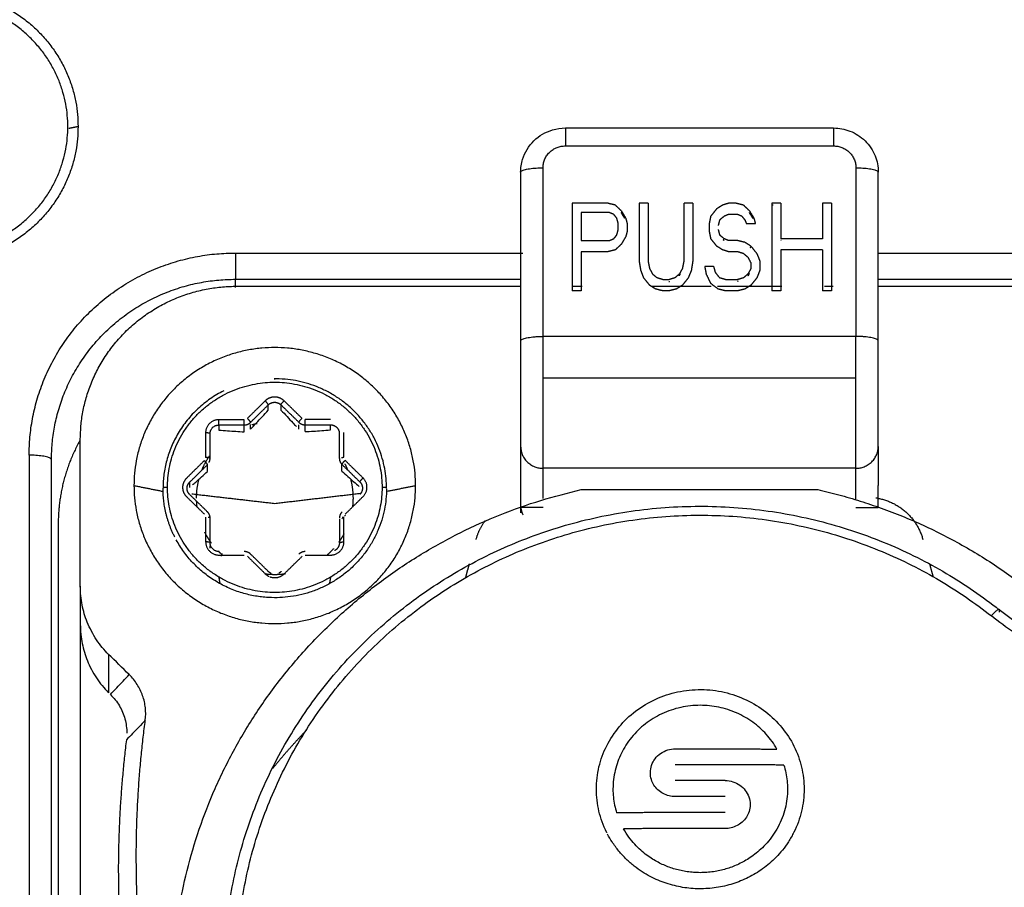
# Model space of a CAD drawing. Header units: millimetres. Extents: x 4946 to 6276, y -4769 to -3439.
# Tile 150 of 195: x 6017 to 6039, y -3748 to -3729. Entities that reach past the tile are written whole.
import ezdxf

# ---------------------------------------------------------------- set-up
doc = ezdxf.new("R2010")
doc.units = ezdxf.units.MM
doc.layers.add('ROXX_NEOmini_FIXTURE', color=7, linetype='Continuous', true_color=0x000000)
doc.dimstyles.get("Standard").update_dxf_attribs({"dimscale": 10, "dimtxt": 2.5, "dimasz": 3, "dimexe": 1, "dimexo": 0.5, "dimgap": 0.8, "dimtad": 1, "dimtoh": 1, "dimdec": 1, "dimzin": 1, "dimdsep": 46, "dimtxsty": 'Standard', "dimblk": 'OPEN90', "dimcen": 2.5, "dimadec": 1, "dimazin": 1, "dimtfac": 1, "dimtdec": 4, "dimtix": 1, "dimtofl": 0, "dimtmove": 1, "dimatfit": 3, "dimldrblk": 'OPEN90', "dimfxl": 1, "dimtolj": 1, "dimtzin": 1, "dimarcsym": 0})

# ---------------------------------------------------------------- blocks, each defined once
blk = doc.blocks.new('*D4')
at = {"layer": 'Defpoints', "color": 0}
for p in [(5752.196, -3663.256), (6119.696, -3663.256), (6119.696, -3885.816)]:
    blk.add_point(p, dxfattribs=at)
at = {"layer": 'ROXX_NEOmini_FIXTURE', "color": 0, "lineweight": -2}
for p, q in [((5752.196, -3669.257), (5752.196, -3888.817)), ((6119.696, -3669.257), (6119.696, -3888.817)), ((5758.197, -3885.816), (6113.695, -3885.816))]:
    blk.add_line(p, q, dxfattribs=at)
at = {"layer": 'ROXX_NEOmini_FIXTURE', "color": 0}
for points in [[(5758.197, -3884.816), (5758.197, -3886.817), (5752.196, -3885.816)], [(6113.695, -3886.817), (6113.695, -3884.816), (6119.696, -3885.816)]]:
    blk.add_solid(points, dxfattribs=at)
at = {"layer": 'ROXX_NEOmini_FIXTURE', "color": 0, "insert": (5935.946, -3878.915), "char_height": 9.0015, "attachment_point": 5}
blk.add_mtext('\\A1;367.5', dxfattribs=at)

msp = doc.modelspace()

# ---------------------------------------------------------------- linework, layer by layer
at = {"layer": 'ROXX_NEOmini_FIXTURE', "color": 18, "lineweight": -3, "true_color": 0x000000}
for points, weights in [([(6015.238, -3728.273), (6018.338, -3728.273), (6018.338, -3731.311)], [1, 0.707106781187, 1]), ([(6018.338, -3731.311), (6018.338, -3734.349), (6015.238, -3734.349)], [1, 0.707106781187, 1]), ([(6029.238, -3731.341), (6029.238, -3731.341), (6029.238, -3731.742)], [1, 0.774392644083, 1]), ([(6035.238, -3731.341), (6035.238, -3731.341), (6035.238, -3731.742)], [1, 0.774392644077, 1]), ([(6028.738, -3732.232), (6028.738, -3731.742), (6029.238, -3731.742)], [1, 0.707106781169, 1]), ([(6035.238, -3731.742), (6035.738, -3731.742), (6035.738, -3732.232)], [1, 0.707106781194, 1]), ([(6028.238, -3732.331), (6028.238, -3732.232), (6028.738, -3732.232)], [1, 0.707106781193, 1]), ([(6035.738, -3732.232), (6036.238, -3732.232), (6036.238, -3732.331)], [1, 0.707106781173, 1]), ([(6017.243, -3738.661), (6017.243, -3734.138), (6021.858, -3734.138)], [1, 0.707106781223, 1]), ([(6021.858, -3734.138), (6021.858, -3734.618), (6021.858, -3734.725)], [1, 0.714472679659, 1]), ([(6017.743, -3738.758), (6017.743, -3734.725), (6021.858, -3734.725)], [1, 0.707106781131, 1]), ([(6018.388, -3738.311), (6018.388, -3734.881), (6021.888, -3734.881)], [1, 0.707106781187, 1]), ([(6028.238, -3736.104), (6028.238, -3736.004), (6028.738, -3736.004)], [1, 0.707106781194, 1]), ([(6028.738, -3738.953), (6028.738, -3738.454), (6028.738, -3736.004)], [1, 0.707106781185, 1]), ([(6035.738, -3738.953), (6035.738, -3738.454), (6035.738, -3736.004)], [1, 0.707106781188, 1]), ([(6036.238, -3736.104), (6036.238, -3736.004), (6035.738, -3736.004)], [1, 0.707106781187, 1]), ([(6028.238, -3736.104), (6028.238, -3738.064), (6028.238, -3738.463)], [1, 0.707106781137, 1]), ([(6036.238, -3738.463), (6036.238, -3738.064), (6036.238, -3736.104)], [1, 0.707106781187, 1]), ([(6021.595, -3737.221), (6020.247, -3737.9), (6020.239, -3739.386)], [0.874374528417, 0.799604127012, 1]), ([(6022.593, -3737.535), (6022.593, -3737.515), (6022.522, -3737.446)], [1, 0.707106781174, 1]), ([(6022.876, -3737.534), (6022.876, -3737.514), (6022.947, -3737.445)], [1, 0.707106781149, 1]), ([(6021.49, -3737.867), (6021.19, -3737.867), (6021.19, -3738.161)], [1, 0.707106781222, 1]), ([(6021.29, -3738.181), (6021.29, -3737.985), (6021.49, -3737.985)], [1, 0.707106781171, 1]), ([(6021.49, -3737.985), (6021.49, -3737.965), (6021.49, -3737.867)], [1, 0.707106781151, 1]), ([(6022.054, -3737.985), (6022.054, -3737.965), (6022.054, -3737.867)], [1, 0.707106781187, 1]), ([(6022.054, -3737.985), (6022.138, -3737.985), (6022.196, -3737.927)], [1, 0.923239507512, 1]), ([(6022.196, -3737.927), (6022.196, -3737.907), (6022.125, -3737.838)], [1, 0.707106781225, 1]), ([(6022.222, -3737.98), (6022.283, -3737.962), (6022.345, -3737.948)], [0.905999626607, 0.914255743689, 0.923811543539]), ([(6023.276, -3737.924), (6023.276, -3737.904), (6023.346, -3737.835)], [1, 0.707106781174, 1]), ([(6023.276, -3737.924), (6023.334, -3737.982), (6023.417, -3737.982)], [1, 0.923712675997, 1]), ([(6023.417, -3737.982), (6023.417, -3737.962), (6023.417, -3737.864)], [1, 0.707106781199, 1]), ([(6021.29, -3738.181), (6021.29, -3738.161), (6021.19, -3738.161)], [1, 0.707106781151, 1]), ([(6018.372, -3738.346), (6017.894, -3739.211), (6017.894, -3740.196)], [0.871634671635, 0.905011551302, 1]), ([(6028.238, -3738.463), (6028.238, -3738.953), (6028.738, -3738.953)], [1, 0.707106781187, 1]), ([(6035.738, -3738.953), (6036.238, -3738.953), (6036.238, -3738.463)], [1, 0.707106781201, 1]), ([(6017.743, -3738.758), (6017.733, -3738.661), (6017.243, -3738.661)], [1, 0.714472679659, 1]), ([(6021.109, -3738.994), (6021.18, -3738.815), (6021.29, -3738.656)], [0.890871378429, 0.870479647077, 0.861230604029]), ([(6024.231, -3738.711), (6024.255, -3738.708), (6024.282, -3738.708)], [0.86713396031, 0.897999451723, 1]), ([(6021.232, -3738.872), (6021.232, -3738.852), (6021.161, -3738.783)], [1, 0.707106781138, 1]), ([(6021.29, -3738.732), (6021.281, -3738.714), (6021.19, -3738.714)], [0.961778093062, 0.727660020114, 1]), ([(6021.269, -3738.821), (6021.29, -3738.78), (6021.29, -3738.734)], [0.963479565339, 0.955468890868, 1]), ([(6024.182, -3738.729), (6024.182, -3738.81), (6024.241, -3738.867)], [1, 0.923879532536, 1]), ([(6024.253, -3738.844), (6024.274, -3738.814), (6024.312, -3738.778)], [0.860755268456, 0.821079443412, 1]), ([(6024.304, -3738.853), (6024.338, -3738.919), (6024.366, -3738.988)], [0.975822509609, 0.986922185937, 1]), ([(6020.776, -3739.403), (6020.776, -3739.322), (6020.834, -3739.265)], [1, 0.92451646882, 1]), ([(6020.988, -3739.619), (6020.988, -3739.404), (6021.043, -3739.196)], [1, 0.950654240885, 0.917935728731]), ([(6024.433, -3739.192), (6024.488, -3739.402), (6024.488, -3739.619)], [0.992140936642, 0.98817166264, 1]), ([(6024.642, -3739.259), (6024.642, -3739.239), (6024.713, -3739.17)], [1, 0.707106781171, 1]), ([(6024.642, -3739.259), (6024.783, -3739.398), (6024.642, -3739.536)], [1, 0.707368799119, 1]), ([(6024.713, -3739.586), (6024.925, -3739.377), (6024.713, -3739.17)], [1, 0.707368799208, 1]), ([(6020.338, -3739.38), (6020.238, -3739.38), (6020.238, -3739.4)], [1, 0.707106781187, 1]), ([(6020.502, -3740.494), (6020.238, -3739.977), (6020.238, -3739.4)], [0.87642544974, 0.911192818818, 1]), ([(6020.438, -3750.7), (6020.438, -3741.494), (6029.595, -3739.431)], [1, 0.782322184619, 1]), ([(6020.835, -3739.542), (6020.776, -3739.484), (6020.776, -3739.403)], [1, 0.923238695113, 1]), ([(6025.238, -3739.4), (6025.238, -3739.38), (6025.138, -3739.38)], [1, 0.707106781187, 1]), ([(6034.882, -3739.431), (6039.123, -3740.386), (6041.715, -3743.811)], [1, 0.885849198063, 0.891420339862]), ([(6021, -3739.816), (6020.993, -3739.754), (6020.99, -3739.692)], [0.957050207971, 0.969289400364, 0.982975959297]), ([(6024.488, -3739.619), (6024.488, -3739.719), (6024.477, -3739.818)], [1, 0.976429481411, 0.956652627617]), ([(6028.238, -3739.778), (6028.238, -3739.894), (6028.291, -3739.997)], [1, 0.911029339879, 0.876110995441]), ([(6036.18, -3739.614), (6037.016, -3739.742), (6037.235, -3740.543)], [1, 0.838139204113, 1]), ([(6021.292, -3740.068), (6021.292, -3739.987), (6021.233, -3739.929)], [1, 0.923238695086, 1]), ([(6024.243, -3739.929), (6024.184, -3739.987), (6024.184, -3740.068)], [1, 0.924222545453, 1]), ([(6021.292, -3740.068), (6021.292, -3740.058), (6021.249, -3740.052)], [1, 0.820109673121, 0.861190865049]), ([(6024.248, -3740.049), (6024.265, -3740.048), (6024.284, -3740.048)], [0.890432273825, 0.927043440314, 1]), ([(6027.242, -3740.543), (6027.306, -3740.308), (6027.454, -3740.113)], [1, 0.946427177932, 0.928317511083]), ([(6021.322, -3740.626), (6021.237, -3740.512), (6021.173, -3740.385)], [0.858872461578, 0.864507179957, 0.87611099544]), ([(6024.284, -3740.422), (6024.232, -3740.519), (6024.168, -3740.609)], [0.872752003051, 0.864478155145, 0.859770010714]), ([(6021.192, -3740.601), (6021.192, -3740.895), (6021.492, -3740.895)], [1, 0.707106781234, 1]), ([(6021.292, -3740.621), (6021.292, -3740.601), (6021.192, -3740.601)], [1, 0.707106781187, 1]), ([(6021.492, -3740.817), (6021.292, -3740.817), (6021.292, -3740.621)], [1, 0.707106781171, 1]), ([(6023.984, -3740.895), (6024.284, -3740.895), (6024.284, -3740.601)], [1, 0.707106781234, 1]), ([(6024.184, -3740.621), (6024.184, -3740.74), (6024.077, -3740.795)], [1, 0.79905041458, 0.873837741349]), ([(6024.184, -3740.621), (6024.184, -3740.601), (6024.284, -3740.601)], [1, 0.707106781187, 1]), ([(6021.569, -3740.895), (6021.526, -3740.857), (6021.486, -3740.817)], [0.854164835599, 0.853412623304, 0.853585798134]), ([(6021.543, -3740.916), (6021.552, -3740.887), (6021.563, -3740.858)], [0.906698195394, 0.901053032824, 0.896007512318]), ([(6022.198, -3740.874), (6022.14, -3740.817), (6022.057, -3740.817)], [1, 0.92387953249, 1]), ([(6023.42, -3740.817), (6023.337, -3740.817), (6023.279, -3740.874)], [1, 0.923879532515, 1]), ([(6024.054, -3740.75), (6023.985, -3740.827), (6023.908, -3740.895)], [0.854456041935, 0.852810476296, 0.854164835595]), ([(6022.738, -3741.334), (6022.626, -3741.334), (6022.515, -3741.32)], [1, 0.974154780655, 0.952870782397]), ([(6022.526, -3741.314), (6022.56, -3741.348), (6022.603, -3741.369)], [1, 0.93791176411, 0.902146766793]), ([(6022.656, -3741.305), (6022.623, -3741.29), (6022.597, -3741.265)], [0.89340252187, 0.929945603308, 1]), ([(6022.623, -3741.378), (6022.809, -3741.453), (6022.951, -3741.314)], [0.887469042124, 0.783077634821, 1]), ([(6022.981, -3741.317), (6022.86, -3741.334), (6022.738, -3741.334)], [0.949262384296, 0.971943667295, 1]), ([(6022.88, -3741.265), (6022.858, -3741.286), (6022.831, -3741.3)], [1, 0.93997842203, 0.904556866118]), ([(6021.518, -3741.538), (6021.501, -3741.465), (6021.494, -3741.391)], [0.926346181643, 0.943087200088, 0.963678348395]), ([(6023.983, -3741.391), (6023.975, -3741.465), (6023.959, -3741.538)], [0.963678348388, 0.943087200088, 0.926346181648]), ([(6038.767, -3742.256), (6038.943, -3742.059), (6038.943, -3742.117)], [1, 0.799185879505, 1]), ([(6019.64, -3747.669), (6019.64, -3746.123), (6019.842, -3744.589)], [1, 0.997948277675, 1]), ([(6022.691, -3745.669), (6023.049, -3745.224), (6023.448, -3744.813)], [0.929412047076, 0.932006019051, 0.936726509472]), ([(6019.419, -3745.028), (6019.238, -3746.493), (6019.238, -3747.968)], [1, 0.998191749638, 1]), ([(6031.698, -3745.229), (6031.976, -3745.229), (6032.255, -3745.229)], [1, 0.99997171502, 1]), ([(6032.255, -3745.229), (6033.114, -3745.229), (6033.972, -3745.236)], [1, 0.999731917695, 1]), ([(6032.255, -3745.584), (6031.976, -3745.584), (6031.698, -3745.584)], [1, 0.999971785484, 1]), ([(6034.126, -3745.593), (6033.191, -3745.584), (6032.255, -3745.584)], [1, 0.999682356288, 1]), ([(6032.813, -3745.94), (6032.255, -3745.939), (6031.698, -3745.94)], [1, 0.999887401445, 1]), ([(6032.255, -3746.296), (6031.976, -3746.296), (6031.698, -3746.297)], [1, 0.999971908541, 1]), ([(6032.813, -3746.297), (6032.534, -3746.296), (6032.255, -3746.296)], [1, 0.999971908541, 1]), ([(6032.255, -3746.653), (6031.319, -3746.653), (6030.385, -3746.663)], [1, 0.99968433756, 1]), ([(6032.813, -3746.654), (6032.534, -3746.653), (6032.255, -3746.653)], [1, 0.999971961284, 1]), ([(6032.255, -3747.011), (6031.397, -3747.011), (6030.539, -3747.019)], [1, 0.999734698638, 1]), ([(6032.813, -3747.012), (6032.534, -3747.011), (6032.255, -3747.011)], [1, 0.999972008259, 1]), ([(6021.994, -3757.958), (6019.64, -3753.072), (6019.64, -3747.669)], [1, 0.975788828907, 1]), ([(6019.238, -3747.968), (6019.238, -3753.246), (6021.456, -3758.055)], [1, 0.977575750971, 1])]:
    msp.add_rational_spline(points, weights, degree=2, dxfattribs=at)
for points, weights, knots in [([(6015.238, -3728.499), (6018.109, -3728.499), (6018.109, -3731.311), (6018.109, -3734.124), (6015.238, -3734.124), (6012.368, -3734.124), (6012.368, -3731.311), (6012.368, -3728.499), (6015.238, -3728.499)], [1, 0.707106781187, 1, 0.707106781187, 1, 0.707106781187, 1, 0.707106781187, 1], [0, 0, 0, 5.654867, 5.654867, 11.309734, 11.309734, 16.9646, 16.9646, 22.619467, 22.619467, 22.619467]), ([(6025.888, -3739.34), (6025.888, -3736.253), (6022.738, -3736.253), (6019.588, -3736.253), (6019.588, -3739.34)], [1, 0.707106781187, 1, 0.707106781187, 1], [-9.896017, -9.896017, -9.896017, -4.948008, -4.948008, 0, 0, 0]), ([(6025.238, -3739.4), (6025.238, -3736.957), (6022.746, -3736.95), (6022.742, -3736.95), (6022.738, -3736.95)], [1, 0.708114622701, 1, 0.99941073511, 0.998823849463], [0.013693, 0.013693, 0.013693, 3.776758, 3.776758, 3.784354, 3.784354, 3.784354]), ([(6020.338, -3739.38), (6020.338, -3737.028), (6022.738, -3737.028), (6025.138, -3737.028), (6025.138, -3739.38)], [1, 0.707106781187, 1, 0.707106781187, 1], [-7.539822, -7.539822, -7.539822, -3.769911, -3.769911, 0, 0, 0]), ([(6022.947, -3737.445), (6022.859, -3737.359), (6022.734, -3737.359), (6022.61, -3737.36), (6022.522, -3737.446)], [1, 0.923712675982, 1, 0.923712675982, 1], [-0.4717618, -0.4717618, -0.4717618, -0.2358809, -0.2358809, 0, 0, 0]), ([(6022.593, -3737.535), (6022.652, -3737.477), (6022.735, -3737.477), (6022.818, -3737.477), (6022.876, -3737.534)], [1, 0.923712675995, 1, 0.923712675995, 1], [-0.3145079, -0.3145079, -0.3145079, -0.1572539, -0.1572539, 0, 0, 0]), ([(6023.981, -3737.98), (6024.064, -3737.98), (6024.123, -3738.037), (6024.182, -3738.095), (6024.182, -3738.176)], [1, 0.923744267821, 1, 0.923744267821, 1], [-0.3144419, -0.3144419, -0.3144419, -0.157221, -0.157221, 0, 0, 0]), ([(6019.588, -3739.34), (6019.588, -3742.427), (6022.738, -3742.427), (6025.888, -3742.427), (6025.888, -3739.34)], [1, 0.707106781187, 1, 0.707106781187, 1], [-9.896017, -9.896017, -9.896017, -4.948008, -4.948008, 0, 0, 0]), ([(6020.764, -3739.176), (6020.676, -3739.262), (6020.676, -3739.384), (6020.677, -3739.505), (6020.765, -3739.591)], [1, 0.923878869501, 1, 0.923878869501, 1], [-0.471241, -0.471241, -0.471241, -0.2356205, -0.2356205, 0, 0, 0]), ([(6025.138, -3739.38), (6025.138, -3741.732), (6022.738, -3741.732), (6020.338, -3741.732), (6020.338, -3739.38)], [1, 0.707106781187, 1, 0.707106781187, 1], [-7.539822, -7.539822, -7.539822, -3.769911, -3.769911, 0, 0, 0]), ([(6025.238, -3739.414), (6025.224, -3741.856), (6022.731, -3741.849), (6021.239, -3741.845), (6020.535, -3740.557)], [1, 0.708114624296, 1, 0.802131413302, 0.872532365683], [-7.839718, -7.839718, -7.839718, -3.919859, -3.919859, -1.262593, -1.262593, -1.262593]), ([(6021.605, -3750.239), (6021.605, -3743.661), (6027.662, -3740.824), (6033.718, -3737.986), (6038.943, -3742.117)], [1, 0.84596176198, 1, 0.84596176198, 1], [-23.959523, -23.959523, -23.959523, -11.979762, -11.979762, 0, 0, 0]), ([(6021.885, -3750.165), (6021.885, -3743.76), (6027.782, -3740.997), (6033.68, -3738.234), (6038.767, -3742.256)], [1, 0.845962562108, 1, 0.845962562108, 1], [-23.329889, -23.329889, -23.329889, -11.664944, -11.664944, 0, 0, 0])]:
    msp.add_rational_spline(points, weights, degree=2, knots=knots, dxfattribs=at)
for points, degree in [([(6018.338, -3731.311), (6018.236, -3731.332), (6018.134, -3731.352)], 2), ([(6029.238, -3731.341), (6032.238, -3731.341), (6035.238, -3731.341)], 2), ([(6029.238, -3731.742), (6032.238, -3731.742), (6035.238, -3731.742)], 2), ([(6028.738, -3736.004), (6028.738, -3734.118), (6028.738, -3732.232)], 2), ([(6035.738, -3732.232), (6035.738, -3734.118), (6035.738, -3736.004)], 2), ([(6028.238, -3732.331), (6028.238, -3734.218), (6028.238, -3736.104)], 2), ([(6036.238, -3736.104), (6036.238, -3734.218), (6036.238, -3732.331)], 2), ([(6029.388, -3733.025), (6029.388, -3734.005), (6029.388, -3734.985)], 2), ([(6030.188, -3733.025), (6029.788, -3733.025), (6029.388, -3733.025)], 2), ([(6030.355, -3733.066), (6030.272, -3733.046), (6030.188, -3733.025)], 2), ([(6030.488, -3733.192), (6030.422, -3733.129), (6030.355, -3733.066)], 2), ([(6030.488, -3733.192), (6030.538, -3733.275), (6030.588, -3733.358)], 2), ([(6030.888, -3733.025), (6030.888, -3733.671), (6030.888, -3734.317)], 2), ([(6031.088, -3733.025), (6030.988, -3733.025), (6030.888, -3733.025)], 2), ([(6031.088, -3733.025), (6031.088, -3733.671), (6031.088, -3734.317)], 2), ([(6031.888, -3733.025), (6031.888, -3733.671), (6031.888, -3734.317)], 2), ([(6032.088, -3733.025), (6031.992, -3733.025), (6031.896, -3733.025)], 2), ([(6032.088, -3733.025), (6032.088, -3733.671), (6032.088, -3734.317)], 2), ([(6032.622, -3733.15), (6032.555, -3733.233), (6032.488, -3733.317)], 2), ([(6032.755, -3733.066), (6032.688, -3733.108), (6032.622, -3733.15)], 2), ([(6032.888, -3733.025), (6032.822, -3733.046), (6032.755, -3733.066)], 2), ([(6033.055, -3733.025), (6032.972, -3733.025), (6032.888, -3733.025)], 2), ([(6033.222, -3733.066), (6033.138, -3733.046), (6033.055, -3733.025)], 2), ([(6033.355, -3733.192), (6033.288, -3733.129), (6033.222, -3733.066)], 2), ([(6033.355, -3733.192), (6033.405, -3733.275), (6033.455, -3733.358)], 2), ([(6033.855, -3733.025), (6033.855, -3734.005), (6033.855, -3734.985)], 2), ([(6034.055, -3733.025), (6033.955, -3733.025), (6033.855, -3733.025)], 2), ([(6033.885, -3733.065), (6033.87, -3733.065), (6033.855, -3733.065)], 2), ([(6034.055, -3733.025), (6034.055, -3733.421), (6034.055, -3733.817)], 2), ([(6034.988, -3733.025), (6034.988, -3733.421), (6034.988, -3733.817)], 2), ([(6035.188, -3733.025), (6035.088, -3733.025), (6034.988, -3733.025)], 2), ([(6035.188, -3733.025), (6035.188, -3734.005), (6035.188, -3734.985)], 2), ([(6030.222, -3733.233), (6029.905, -3733.233), (6029.588, -3733.233)], 2), ([(6029.588, -3733.233), (6029.588, -3733.546), (6029.588, -3733.859)], 2), ([(6030.322, -3733.275), (6030.272, -3733.254), (6030.222, -3733.233)], 2), ([(6030.388, -3733.358), (6030.355, -3733.317), (6030.322, -3733.275)], 2), ([(6030.422, -3733.483), (6030.405, -3733.421), (6030.388, -3733.358)], 2), ([(6030.565, -3733.359), (6030.527, -3733.295), (6030.488, -3733.231)], 2), ([(6030.588, -3733.358), (6030.605, -3733.421), (6030.622, -3733.483)], 2), ([(6032.488, -3733.317), (6032.472, -3733.4), (6032.455, -3733.483)], 2), ([(6032.688, -3733.4), (6032.672, -3733.463), (6032.655, -3733.525)], 2), ([(6032.788, -3733.317), (6032.738, -3733.358), (6032.688, -3733.4)], 2), ([(6032.888, -3733.275), (6032.838, -3733.296), (6032.788, -3733.317)], 2), ([(6033.088, -3733.275), (6032.988, -3733.275), (6032.888, -3733.275)], 2), ([(6033.188, -3733.317), (6033.138, -3733.296), (6033.088, -3733.275)], 2), ([(6033.188, -3733.317), (6033.222, -3733.358), (6033.255, -3733.4)], 2), ([(6033.255, -3733.4), (6033.272, -3733.442), (6033.288, -3733.483)], 2), ([(6033.436, -3733.366), (6033.396, -3733.299), (6033.355, -3733.231)], 2), ([(6033.455, -3733.358), (6033.472, -3733.421), (6033.488, -3733.483)], 2), ([(6030.388, -3733.734), (6030.405, -3733.671), (6030.422, -3733.609)], 2), ([(6030.422, -3733.609), (6030.422, -3733.546), (6030.422, -3733.483)], 2), ([(6030.622, -3733.483), (6030.622, -3733.567), (6030.622, -3733.65)], 2), ([(6032.455, -3733.483), (6032.455, -3733.567), (6032.455, -3733.65)], 2), ([(6032.655, -3733.609), (6032.672, -3733.671), (6032.688, -3733.734)], 2), ([(6033.488, -3733.483), (6033.388, -3733.483), (6033.288, -3733.483)], 2), ([(6029.588, -3733.859), (6029.905, -3733.859), (6030.222, -3733.859)], 2), ([(6030.222, -3733.859), (6030.272, -3733.838), (6030.322, -3733.817)], 2), ([(6030.322, -3733.817), (6030.355, -3733.775), (6030.388, -3733.734)], 2), ([(6030.588, -3733.775), (6030.538, -3733.859), (6030.488, -3733.942)], 2), ([(6030.622, -3733.65), (6030.605, -3733.713), (6030.588, -3733.775)], 2), ([(6032.455, -3733.65), (6032.472, -3733.734), (6032.488, -3733.817)], 2), ([(6032.488, -3733.817), (6032.555, -3733.9), (6032.622, -3733.984)], 2), ([(6032.788, -3733.817), (6032.738, -3733.775), (6032.688, -3733.734)], 2), ([(6032.788, -3733.857), (6032.779, -3733.849), (6032.769, -3733.841)], 2), ([(6032.888, -3733.859), (6032.838, -3733.838), (6032.788, -3733.817)], 2), ([(6033.088, -3733.859), (6032.988, -3733.859), (6032.888, -3733.859)], 2), ([(6033.255, -3733.9), (6033.172, -3733.88), (6033.088, -3733.859)], 2), ([(6034.988, -3733.817), (6034.522, -3733.817), (6034.055, -3733.817)], 2), ([(6034.066, -3733.857), (6034.06, -3733.857), (6034.055, -3733.857)], 2), ([(6030.355, -3734.067), (6030.272, -3734.088), (6030.188, -3734.109)], 2), ([(6030.488, -3733.942), (6030.422, -3734.005), (6030.355, -3734.067)], 2), ([(6032.755, -3734.067), (6032.688, -3734.025), (6032.622, -3733.984)], 2), ([(6032.888, -3734.109), (6032.822, -3734.088), (6032.755, -3734.067)], 2), ([(6033.388, -3733.984), (6033.322, -3733.942), (6033.255, -3733.9)], 2), ([(6033.388, -3734.024), (6033.38, -3734.018), (6033.371, -3734.012)], 2), ([(6033.388, -3733.984), (6033.455, -3734.067), (6033.522, -3734.151)], 2), ([(6034.055, -3734.067), (6034.055, -3734.526), (6034.055, -3734.985)], 2), ([(6034.988, -3734.067), (6034.522, -3734.067), (6034.055, -3734.067)], 2), ([(6034.988, -3734.067), (6034.988, -3734.526), (6034.988, -3734.985)], 2), ([(6021.858, -3734.138), (6025.071, -3734.138), (6028.284, -3734.138)], 2), ([(6029.588, -3734.109), (6029.588, -3734.547), (6029.588, -3734.985)], 2), ([(6030.188, -3734.109), (6029.888, -3734.109), (6029.588, -3734.109)], 2), ([(6033.088, -3734.109), (6032.988, -3734.109), (6032.888, -3734.109)], 2), ([(6033.222, -3734.151), (6033.155, -3734.13), (6033.088, -3734.109)], 2), ([(6033.322, -3734.234), (6033.272, -3734.192), (6033.222, -3734.151)], 2), ([(6033.322, -3734.234), (6033.355, -3734.297), (6033.388, -3734.359)], 2), ([(6033.522, -3734.151), (6033.555, -3734.234), (6033.588, -3734.317)], 2), ([(6036.238, -3734.138), (6044.636, -3734.138), (6053.034, -3734.138)], 2), ([(6030.888, -3734.317), (6030.905, -3734.422), (6030.922, -3734.526)], 2), ([(6030.922, -3734.526), (6030.955, -3734.609), (6030.988, -3734.693)], 2), ([(6031.088, -3734.317), (6031.105, -3734.401), (6031.122, -3734.484)], 2), ([(6031.122, -3734.484), (6031.155, -3734.547), (6031.188, -3734.609)], 2), ([(6031.855, -3734.484), (6031.822, -3734.547), (6031.788, -3734.609)], 2), ([(6031.888, -3734.317), (6031.872, -3734.401), (6031.855, -3734.484)], 2), ([(6032.055, -3734.526), (6032.022, -3734.609), (6031.988, -3734.693)], 2), ([(6032.088, -3734.317), (6032.072, -3734.422), (6032.055, -3734.526)], 2), ([(6032.355, -3734.442), (6032.372, -3734.526), (6032.388, -3734.609)], 2), ([(6032.555, -3734.442), (6032.455, -3734.442), (6032.355, -3734.442)], 2), ([(6032.555, -3734.442), (6032.572, -3734.505), (6032.588, -3734.568)], 2), ([(6033.388, -3734.484), (6033.355, -3734.547), (6033.322, -3734.609)], 2), ([(6033.388, -3734.359), (6033.388, -3734.422), (6033.388, -3734.484)], 2), ([(6033.588, -3734.526), (6033.555, -3734.609), (6033.522, -3734.693)], 2), ([(6033.588, -3734.317), (6033.588, -3734.422), (6033.588, -3734.526)], 2), ([(6021.858, -3734.91), (6021.858, -3734.818), (6021.858, -3734.725)], 2), ([(6021.858, -3734.725), (6025.049, -3734.725), (6028.239, -3734.725)], 2), ([(6030.988, -3734.693), (6031.055, -3734.776), (6031.122, -3734.859)], 2), ([(6031.288, -3734.693), (6031.238, -3734.651), (6031.188, -3734.609)], 2), ([(6031.422, -3734.734), (6031.355, -3734.714), (6031.288, -3734.693)], 2), ([(6031.555, -3734.734), (6031.488, -3734.734), (6031.422, -3734.734)], 2), ([(6031.688, -3734.693), (6031.622, -3734.714), (6031.555, -3734.734)], 2), ([(6031.788, -3734.609), (6031.738, -3734.651), (6031.688, -3734.693)], 2), ([(6031.788, -3734.649), (6031.799, -3734.629), (6031.81, -3734.608)], 2), ([(6031.988, -3734.693), (6031.922, -3734.776), (6031.855, -3734.859)], 2), ([(6032.388, -3734.609), (6032.438, -3734.714), (6032.488, -3734.818)], 2), ([(6032.588, -3734.568), (6032.638, -3734.63), (6032.688, -3734.693)], 2), ([(6032.822, -3734.734), (6032.755, -3734.714), (6032.688, -3734.693)], 2), ([(6033.088, -3734.734), (6032.955, -3734.734), (6032.822, -3734.734)], 2), ([(6033.222, -3734.693), (6033.155, -3734.714), (6033.088, -3734.734)], 2), ([(6033.322, -3734.609), (6033.272, -3734.651), (6033.222, -3734.693)], 2), ([(6033.35, -3734.595), (6033.336, -3734.622), (6033.322, -3734.649)], 2), ([(6033.522, -3734.693), (6033.455, -3734.776), (6033.388, -3734.859)], 2), ([(6036.238, -3734.725), (6044.474, -3734.725), (6052.71, -3734.725)], 2), ([(6021.888, -3734.881), (6025.063, -3734.881), (6028.238, -3734.881)], 2), ([(6029.388, -3734.881), (6029.501, -3734.881), (6029.613, -3734.881)], 2), ([(6031.255, -3734.943), (6031.188, -3734.901), (6031.122, -3734.859)], 2), ([(6031.152, -3734.881), (6031.826, -3734.881), (6032.5, -3734.881)], 2), ([(6031.422, -3734.985), (6031.338, -3734.964), (6031.255, -3734.943)], 2), ([(6031.555, -3734.774), (6031.563, -3734.772), (6031.571, -3734.769)], 2), ([(6031.722, -3734.943), (6031.638, -3734.964), (6031.555, -3734.985)], 2), ([(6031.855, -3734.859), (6031.788, -3734.901), (6031.722, -3734.943)], 2), ([(6032.655, -3734.943), (6032.572, -3734.88), (6032.488, -3734.818)], 2), ([(6032.645, -3734.881), (6033.363, -3734.881), (6034.082, -3734.881)], 2), ([(6032.822, -3734.985), (6032.738, -3734.964), (6032.655, -3734.943)], 2), ([(6033.1, -3734.771), (6033.094, -3734.772), (6033.088, -3734.774)], 2), ([(6033.255, -3734.943), (6033.172, -3734.964), (6033.088, -3734.985)], 2), ([(6033.388, -3734.859), (6033.322, -3734.901), (6033.255, -3734.943)], 2), ([(6035.034, -3734.881), (6035.133, -3734.881), (6035.231, -3734.881)], 2), ([(6036.242, -3734.881), (6039.415, -3734.881), (6042.588, -3734.881)], 2), ([(6029.588, -3734.985), (6029.488, -3734.985), (6029.388, -3734.985)], 2), ([(6031.555, -3734.985), (6031.488, -3734.985), (6031.422, -3734.985)], 2), ([(6033.088, -3734.985), (6032.955, -3734.985), (6032.822, -3734.985)], 2), ([(6034.055, -3734.985), (6033.955, -3734.985), (6033.855, -3734.985)], 2), ([(6035.188, -3734.985), (6035.088, -3734.985), (6034.988, -3734.985)], 2), ([(6035.738, -3736.004), (6032.238, -3736.004), (6028.738, -3736.004)], 2), ([(6035.739, -3736.939), (6032.24, -3736.939), (6028.74, -3736.939)], 2), ([(6022.522, -3737.446), (6022.324, -3737.642), (6022.125, -3737.838)], 2), ([(6022.196, -3737.927), (6022.395, -3737.731), (6022.593, -3737.535)], 2), ([(6022.593, -3737.651), (6022.593, -3737.593), (6022.593, -3737.535)], 2), ([(6022.876, -3737.534), (6023.076, -3737.729), (6023.276, -3737.924)], 2), ([(6022.876, -3737.534), (6022.876, -3737.592), (6022.876, -3737.65)], 2), ([(6023.346, -3737.835), (6023.147, -3737.64), (6022.947, -3737.445)], 2), ([(6022.196, -3738.079), (6022.24, -3738.032), (6022.328, -3737.939), (6022.456, -3737.801), (6022.547, -3737.702), (6022.593, -3737.651)], 3), ([(6022.054, -3737.867), (6021.772, -3737.867), (6021.49, -3737.867)], 2), ([(6021.49, -3737.985), (6021.49, -3738.043), (6021.49, -3738.1)], 2), ([(6021.49, -3737.985), (6021.772, -3737.985), (6022.054, -3737.985)], 2), ([(6022.054, -3738.137), (6022.054, -3738.061), (6022.054, -3737.985)], 2), ([(6022.196, -3738.079), (6022.196, -3738.027), (6022.196, -3737.976)], 2), ([(6023.276, -3738.076), (6023.276, -3738.031), (6023.276, -3737.985)], 2), ([(6023.981, -3737.862), (6023.699, -3737.863), (6023.417, -3737.864)], 2), ([(6023.417, -3737.982), (6023.699, -3737.981), (6023.981, -3737.98)], 2), ([(6023.417, -3738.133), (6023.417, -3738.057), (6023.417, -3737.982)], 2), ([(6023.981, -3738.096), (6023.981, -3738.038), (6023.981, -3737.98)], 2), ([(6021.19, -3738.161), (6021.19, -3738.437), (6021.19, -3738.714)], 2), ([(6021.29, -3738.734), (6021.29, -3738.457), (6021.29, -3738.181)], 2), ([(6021.49, -3738.1), (6021.555, -3738.105), (6021.683, -3738.115), (6021.866, -3738.127), (6021.991, -3738.134), (6022.054, -3738.137)], 3), ([(6023.417, -3738.133), (6023.48, -3738.13), (6023.604, -3738.123), (6023.785, -3738.111), (6023.915, -3738.101), (6023.981, -3738.096)], 3), ([(6024.182, -3738.176), (6024.182, -3738.452), (6024.182, -3738.729)], 2), ([(6024.282, -3738.708), (6024.282, -3738.432), (6024.282, -3738.156)], 2), ([(6018.388, -3741.587), (6018.388, -3739.949), (6018.388, -3738.311)], 2), ([(6028.238, -3738.463), (6028.238, -3738.901), (6028.238, -3739.34)], 2), ([(6036.238, -3738.463), (6036.238, -3738.901), (6036.238, -3739.34)], 2), ([(6017.243, -3738.661), (6017.243, -3751.498), (6017.243, -3764.335)], 2), ([(6017.743, -3764.432), (6017.743, -3751.595), (6017.743, -3738.758)], 2), ([(6021.161, -3738.783), (6020.962, -3738.979), (6020.764, -3739.176)], 2), ([(6020.834, -3739.265), (6021.033, -3739.068), (6021.232, -3738.872)], 2), ([(6021.232, -3739.024), (6021.232, -3738.948), (6021.232, -3738.872)], 2), ([(6024.241, -3738.867), (6024.441, -3739.063), (6024.642, -3739.259)], 2), ([(6024.241, -3739.019), (6024.241, -3738.943), (6024.241, -3738.867)], 2), ([(6024.713, -3739.17), (6024.512, -3738.974), (6024.312, -3738.778)], 2), ([(6028.738, -3739.63), (6028.738, -3739.291), (6028.738, -3738.953)], 2), ([(6035.738, -3738.953), (6032.238, -3738.953), (6028.738, -3738.953)], 2), ([(6035.738, -3739.657), (6035.738, -3739.305), (6035.738, -3738.953)], 2), ([(6019.588, -3739.34), (6019.915, -3739.405), (6020.241, -3739.47)], 2), ([(6020.834, -3739.265), (6020.834, -3739.322), (6020.834, -3739.38)], 2), ([(6025.264, -3739.464), (6025.576, -3739.402), (6025.888, -3739.34)], 2), ([(6028.238, -3739.34), (6028.238, -3739.585), (6028.238, -3739.83)], 2), ([(6036.238, -3739.83), (6036.238, -3739.585), (6036.238, -3739.34)], 2), ([(6020.765, -3739.591), (6020.964, -3739.785), (6021.163, -3739.979)], 2), ([(6021.233, -3739.929), (6021.034, -3739.735), (6020.835, -3739.542)], 2), ([(6020.882, -3739.525), (6021.81, -3739.632), (6022.738, -3739.739)], 2), ([(6022.738, -3739.739), (6023.693, -3739.626), (6024.649, -3739.513)], 2), ([(6024.314, -3739.978), (6024.513, -3739.782), (6024.713, -3739.586)], 2), ([(6029.595, -3739.431), (6032.238, -3739.431), (6034.882, -3739.431)], 2), ([(6024.299, -3740.022), (6024.306, -3740.015), (6024.313, -3740.007), (6024.32, -3740)], 3), ([(6028.238, -3739.83), (6028.238, -3739.89), (6028.238, -3739.949)], 2), ([(6028.738, -3739.83), (6028.488, -3739.83), (6028.238, -3739.83)], 2), ([(6035.738, -3739.83), (6035.988, -3739.83), (6036.238, -3739.83)], 2), ([(6017.894, -3740.196), (6017.894, -3752.846), (6017.894, -3765.497)], 2), ([(6021.192, -3740.048), (6021.192, -3740.324), (6021.192, -3740.601)], 2), ([(6021.292, -3740.621), (6021.292, -3740.344), (6021.292, -3740.068)], 2), ([(6024.184, -3740.089), (6024.184, -3740.355), (6024.184, -3740.621)], 2), ([(6024.243, -3740.081), (6024.251, -3740.073), (6024.259, -3740.064), (6024.267, -3740.055)], 3), ([(6024.284, -3740.601), (6024.284, -3740.324), (6024.284, -3740.048)], 2), ([(6021.292, -3740.737), (6021.292, -3740.721), (6021.292, -3740.706), (6021.292, -3740.69)], 3), ([(6021.492, -3740.895), (6021.775, -3740.895), (6022.057, -3740.895)], 2), ([(6022.597, -3741.265), (6022.398, -3741.07), (6022.198, -3740.874)], 2), ([(6023.42, -3740.895), (6023.702, -3740.895), (6023.984, -3740.895)], 2), ([(6022.127, -3740.923), (6022.327, -3741.119), (6022.526, -3741.314)], 2), ([(6022.951, -3741.314), (6023.15, -3741.119), (6023.35, -3740.923)], 2), ([(6027.008, -3741.4), (6027.05, -3741.246), (6027.092, -3741.092)], 2), ([(6037.385, -3741.094), (6037.424, -3741.236), (6037.463, -3741.377)], 2), ([(6018.388, -3741.587), (6018.388, -3742.015), (6018.388, -3742.443)], 2), ([(6019.022, -3743.118), (6018.922, -3743.019), (6018.743, -3742.808), (6018.526, -3742.391), (6018.42, -3742.022), (6018.388, -3741.735), (6018.388, -3741.587)], 3), ([(6038.943, -3742.117), (6038.943, -3742.144), (6038.943, -3742.171)], 2), ([(6039.934, -3742.794), (6039.589, -3742.592), (6039.258, -3742.367), (6038.943, -3742.117)], 3), ([(6018.388, -3742.443), (6018.388, -3742.596), (6018.422, -3742.889), (6018.529, -3743.25), (6018.738, -3743.655), (6018.919, -3743.872), (6019.022, -3743.974)], 3), ([(6018.388, -3742.443), (6018.388, -3752.331), (6018.388, -3762.219)], 2), ([(6039.819, -3742.973), (6039.453, -3742.76), (6039.102, -3742.521), (6038.767, -3742.256)], 3), ([(6019.022, -3743.118), (6019.022, -3743.546), (6019.022, -3743.974)], 2), ([(6019.482, -3743.569), (6019.328, -3743.419), (6019.176, -3743.268), (6019.022, -3743.118)], 3), ([(6019.06, -3744.011), (6019.108, -3743.961), (6019.202, -3743.861), (6019.345, -3743.715), (6019.436, -3743.618), (6019.482, -3743.569)], 3), ([(6029.932, -3746.132), (6029.932, -3745.964), (6029.971, -3745.63), (6030.145, -3745.154), (6030.428, -3744.726), (6030.794, -3744.374), (6031.256, -3744.099), (6031.742, -3743.939), (6032.277, -3743.884), (6032.794, -3743.945), (6033.296, -3744.119), (6033.732, -3744.387), (6034.098, -3744.745), (6034.368, -3745.161), (6034.54, -3745.633), (6034.579, -3745.965), (6034.579, -3746.132)], 3), ([(6019.06, -3744.011), (6019.14, -3744.089), (6019.273, -3744.259), (6019.4, -3744.559), (6019.428, -3744.77), (6019.428, -3744.88)], 3), ([(6032.255, -3744.256), (6032.109, -3744.256), (6031.816, -3744.287), (6031.385, -3744.434), (6031.019, -3744.659), (6030.705, -3744.964), (6030.476, -3745.323), (6030.338, -3745.704), (6030.303, -3745.985), (6030.303, -3746.128)], 3), ([(6033.972, -3745.236), (6033.904, -3745.117), (6033.743, -3744.895), (6033.439, -3744.622), (6033.075, -3744.413), (6032.671, -3744.284), (6032.393, -3744.256), (6032.255, -3744.256)], 3), ([(6019.842, -3744.589), (6019.793, -3744.641), (6019.698, -3744.743), (6019.557, -3744.888), (6019.465, -3744.982), (6019.419, -3745.028)], 3), ([(6031.14, -3745.765), (6031.14, -3745.708), (6031.16, -3745.595), (6031.236, -3745.449), (6031.364, -3745.324), (6031.527, -3745.246), (6031.641, -3745.23), (6031.698, -3745.229)], 3), ([(6034.126, -3745.593), (6034.143, -3745.65), (6034.173, -3745.766), (6034.201, -3745.945), (6034.207, -3746.067), (6034.207, -3746.128)], 3), ([(6031.698, -3746.297), (6031.651, -3746.297), (6031.557, -3746.286), (6031.425, -3746.236), (6031.305, -3746.152), (6031.215, -3746.043), (6031.158, -3745.922), (6031.14, -3745.819), (6031.14, -3745.765)], 3), ([(6032.813, -3745.94), (6032.872, -3745.94), (6032.99, -3745.959), (6033.144, -3746.035), (6033.27, -3746.156), (6033.348, -3746.3), (6033.371, -3746.417), (6033.371, -3746.478)], 3), ([(6030.303, -3746.128), (6030.303, -3746.188), (6030.309, -3746.309), (6030.337, -3746.488), (6030.367, -3746.605), (6030.385, -3746.663)], 3), ([(6034.207, -3746.128), (6034.207, -3746.202), (6034.198, -3746.348), (6034.158, -3746.563), (6034.092, -3746.773), (6034, -3746.976), (6033.883, -3747.168), (6033.751, -3747.336), (6033.611, -3747.479), (6033.474, -3747.593), (6033.342, -3747.685), (6033.215, -3747.76), (6033.088, -3747.823), (6032.961, -3747.875), (6032.83, -3747.919), (6032.695, -3747.954), (6032.553, -3747.98), (6032.407, -3747.996), (6032.306, -3748), (6032.255, -3748)], 3), ([(6033.371, -3746.478), (6033.371, -3746.533), (6033.351, -3746.639), (6033.297, -3746.758), (6033.189, -3746.882), (6033.084, -3746.951), (6032.944, -3747.004), (6032.856, -3747.012), (6032.813, -3747.012)], 3), ([(6032.255, -3748), (6032.205, -3748), (6032.107, -3747.996), (6031.963, -3747.981), (6031.824, -3747.955), (6031.691, -3747.922), (6031.563, -3747.88), (6031.438, -3747.83), (6031.313, -3747.77), (6031.189, -3747.698), (6031.061, -3747.612), (6030.926, -3747.503), (6030.788, -3747.368), (6030.655, -3747.206), (6030.575, -3747.084), (6030.539, -3747.019)], 3)]:
    msp.add_open_spline(points, degree=degree, dxfattribs=at)
for points, knots in [([(6028.238, -3732.331), (6028.238, -3732.234), (6028.253, -3732.137), (6028.282, -3732.043), (6028.33, -3731.886), (6028.417, -3731.743), (6028.535, -3731.628), (6028.652, -3731.513), (6028.795, -3731.429), (6028.953, -3731.383), (6029.046, -3731.355), (6029.142, -3731.341), (6029.238, -3731.341)], [0.148541, 0.148541, 0.148541, 0.148541, 0.445083, 0.445083, 0.445083, 0.943359, 0.943359, 0.943359, 1.438063, 1.438063, 1.438063, 1.730224, 1.730224, 1.730224, 1.730224]), ([(6035.238, -3731.341), (6035.363, -3731.341), (6035.487, -3731.364), (6035.603, -3731.41), (6035.73, -3731.459), (6035.845, -3731.533), (6035.942, -3731.628), (6036.039, -3731.723), (6036.116, -3731.838), (6036.167, -3731.964), (6036.214, -3732.081), (6036.238, -3732.205), (6036.238, -3732.331)], [0, 0, 0, 0, 0.375584, 0.375584, 0.375584, 0.78457, 0.78457, 0.78457, 1.196036, 1.196036, 1.196036, 1.576975, 1.576975, 1.576975, 1.576975]), ([(6022.876, -3737.65), (6022.922, -3737.7), (6023.013, -3737.798), (6023.125, -3737.917), (6023.196, -3737.992), (6023.222, -3738.02)], [-0.5927685, -0.5927685, -0.5927685, -0.5927685, -0.395179, -0.1975895, -0.0788123, -0.0788123, -0.0788123, -0.0788123]), ([(6020.895, -3739.327), (6020.92, -3739.305), (6020.99, -3739.243), (6021.099, -3739.145), (6021.188, -3739.065), (6021.232, -3739.024)], [-0.5049332, -0.5049332, -0.5049332, -0.5049332, -0.3956432, -0.1978216, 0, 0, 0, 0]), ([(6024.241, -3739.019), (6024.285, -3739.059), (6024.374, -3739.139), (6024.498, -3739.249), (6024.584, -3739.324), (6024.625, -3739.36)], [-0.5955919, -0.5955919, -0.5955919, -0.5955919, -0.3970613, -0.1985306, -0.024318, -0.024318, -0.024318, -0.024318]), ([(6019.842, -3744.589), (6019.853, -3744.496), (6019.855, -3744.31), (6019.793, -3744.038), (6019.667, -3743.783), (6019.55, -3743.636), (6019.482, -3743.569)], [0, 0, 0, 0, 0.285423, 0.572161, 0.858898, 1.145636, 1.145636, 1.145636, 1.145636]), ([(6030.167, -3747.111), (6030.165, -3747.105), (6030.124, -3747.026), (6030.056, -3746.867), (6029.985, -3746.627), (6029.941, -3746.382), (6029.932, -3746.215), (6029.932, -3746.132)], [6.4248248, 6.4248248, 6.4248248, 6.4248248, 6.4398774, 6.6619421, 6.8840068, 7.1060716, 7.3281363, 7.3281363, 7.3281363, 7.3281363]), ([(6034.579, -3746.132), (6034.579, -3746.215), (6034.569, -3746.381), (6034.526, -3746.627), (6034.454, -3746.867), (6034.355, -3747.097), (6034.232, -3747.311), (6034.096, -3747.498), (6033.953, -3747.659), (6033.804, -3747.797), (6033.652, -3747.917), (6033.493, -3748.021), (6033.33, -3748.111), (6033.159, -3748.188), (6032.984, -3748.251), (6032.801, -3748.301), (6032.615, -3748.337), (6032.426, -3748.357), (6032.236, -3748.363), (6032.047, -3748.354), (6031.86, -3748.331), (6031.677, -3748.293), (6031.496, -3748.241), (6031.316, -3748.174), (6031.137, -3748.089), (6030.957, -3747.985), (6030.777, -3747.856), (6030.599, -3747.701), (6030.43, -3747.519), (6030.29, -3747.328), (6030.212, -3747.196), (6030.18, -3747.135)], [0, 0, 0, 0, 0.222065, 0.444129, 0.666194, 0.888259, 1.110324, 1.332388, 1.554453, 1.776518, 1.998583, 2.220647, 2.442712, 2.664777, 2.886842, 3.108906, 3.330971, 3.553036, 3.775101, 3.997165, 4.21923, 4.441295, 4.663359, 4.885424, 5.107489, 5.329554, 5.551618, 5.773683, 5.995748, 6.217813, 6.400329, 6.400329, 6.400329, 6.400329])]:
    msp.add_open_spline(points, degree=3, knots=knots, dxfattribs=at)

# ---------------------------------------------------------------- dimensions: what is measured, and where the dimension line sits
at = {"layer": 'ROXX_NEOmini_FIXTURE', "color": 5, "true_color": 0x0000ff}
dim = msp.add_linear_dim(base=(6119.696, -3885.816), p1=(5752.196, -3663.256), p2=(6119.696, -3663.256), dimstyle='Standard', override={"dimscale": 3.0005, "dimtxt": 3, "dimasz": 2, "dimexe": 1, "dimexo": 2, "dimgap": 0.8, "dimtad": 1, "dimtih": 0, "dimtoh": 0, "dimdec": 1, "dimlfac": 1, "dimzin": 1, "dimtxsty": 'Standard', "dimsah": 0, "dimcen": 2.5, "dimadec": 1, "dimazin": 1, "dimtix": 0, "dimtmove": 0, "dimtzin": 1}, dxfattribs=at)
dim.commit()
dim.dimension.update_dxf_attribs({"geometry": '*D4', "text_midpoint": (5935.946, -3878.915)})

doc.saveas('drawing.dxf')
